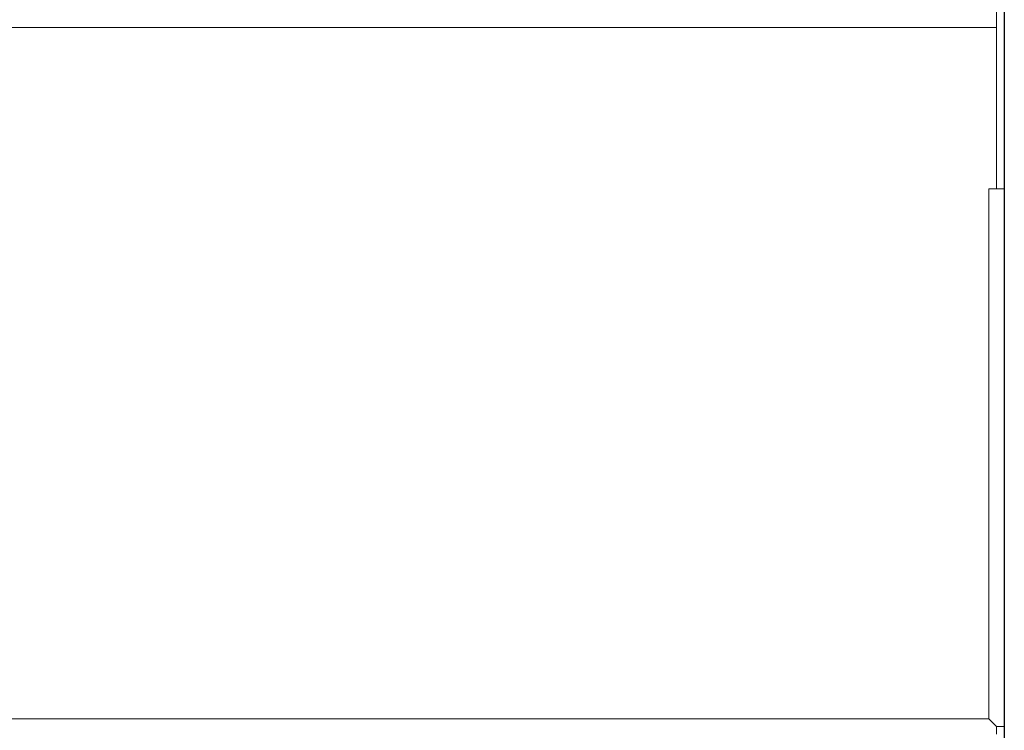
# Model space of a CAD drawing. Header units: millimetres. Extents: x 1279 to 58476, y -6899 to 74987.
# Tile 247 of 250: x 55210 to 55338, y 71334 to 71427. Entities that reach past the tile are written whole.
import ezdxf

# ---------------------------------------------------------------- set-up
doc = ezdxf.new("R2010")
doc.units = ezdxf.units.MM
doc.layers.add('UT_ZARIZENI - ZDROJ TEPLA', color=3, linetype='Continuous', lineweight=35)

msp = doc.modelspace()

# ---------------------------------------------------------------- linework, layer by layer
at = {"color": 8}
msp.add_line((55337.67, 70367.26), (55337.67, 72617.26), dxfattribs=at)
at = {"layer": 'UT_ZARIZENI - ZDROJ TEPLA', "lineweight": 13}
for p, q in [((55336.67, 71425.86), (55336.67, 71427.86)), ((54943.92, 71425.86), (55336.67, 71425.86)), ((55336.67, 71404.86), (55336.67, 71425.86)), ((55335.67, 71404.86), (55335.67, 71404.86)), ((55335.67, 71335.86), (55335.67, 71404.86)), ((55335.67, 71404.86), (55336.67, 71404.86)), ((55335.67, 71404.86), (55337.67, 71404.86)), ((55337.67, 71404.86), (55337.67, 71334.86)), ((55335.67, 71335.86), (54943.92, 71335.86)), ((55335.67, 71335.86), (55336.67, 71334.86)), ((55335.67, 71335.86), (55336.66, 71334.86)), ((55336.66, 71334.86), (55336.66, 71333.86)), ((55336.67, 71334.86), (55337.67, 71334.86))]:
    msp.add_line(p, q, dxfattribs=at)

doc.saveas('drawing.dxf')
